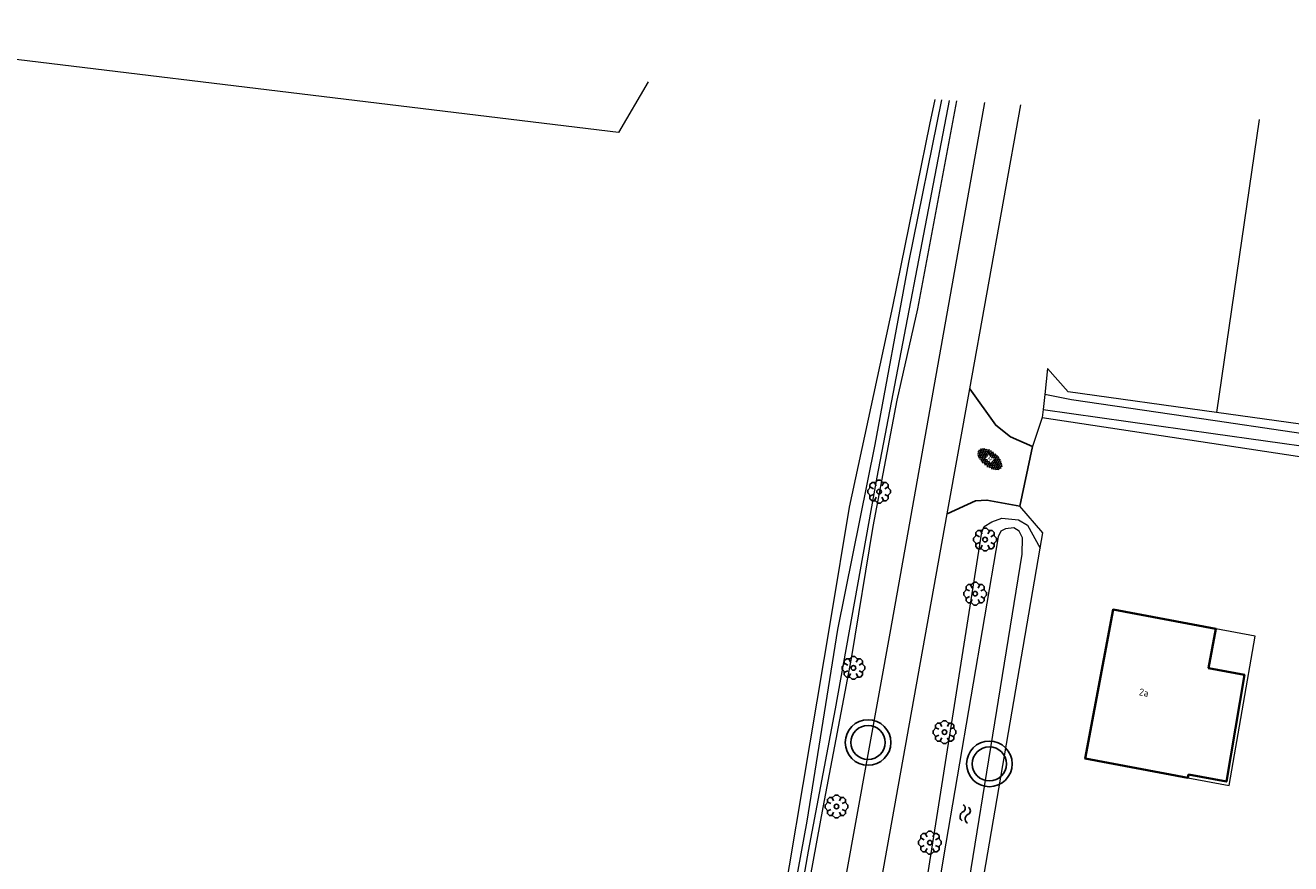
# Model space of a CAD drawing. Header units: metres. Extents: x 181682 to 183922, y 386244 to 387136.
# Tile 5 of 62: x 181803 to 181914, y 386498 to 386572. Entities that reach past the tile are written whole.
import ezdxf
from ezdxf.enums import TextEntityAlignment as Align

# ---------------------------------------------------------------- set-up
doc = ezdxf.new("R2010")
doc.units = ezdxf.units.M
for name, color, linetype, lineweight in [('B-WE-GR-BOOM-S', 251, 'Continuous', 25), ('B-WE-OG-TOPOGRAFIE_BEBOUWING-GV', 251, 'Continuous', 35), ('B-WE-OG-TOPOGRAFIE_BEBOUWING_LUIFEL-GV', 251, 'Continuous', 18), ('B-WE-OG-TOPOGRAFIE_TERREIN_AGRARISCH-GV', 251, 'Continuous', 18), ('B-WE-OG-TOPOGRAFIE_TERREIN_ONBEGROEID-GV', 251, 'Continuous', 18), ('B-WE-OG-TOPOGRAFIE_WATER-GV', 251, 'Continuous', 18), ('B-WE-OG-TOPOGRAFIE_WATER-SV', 251, 'Continuous', 25), ('B-WE-OG-TOPOGRAFIE_WEG_BERM-GV', 251, 'Continuous', 18), ('B-WE-OG-TOPOGRAFIE_WEG_INRIT-GV', 251, 'Continuous', 25), ('B-WE-OG-TOPOGRAFIE_WEG_INRIT-SV', 251, 'Continuous', 25), ('B-WE-OG-TOPOGRAFIE_WEG_RIJWEG-GV', 251, 'Continuous', 18), ('B-WE-RI-DRAINAGE_PUT-S', 251, 'Continuous', 25), ('Label_Nummeraanduidingreeks', 7, 'Continuous', 25)]:
    doc.layers.add(name, color=color, linetype=linetype, lineweight=lineweight)
doc.styles.add('NLCS-ISO', font='NLCS-ISO.ttf')
doc.styles.add('NLCS-ISO-M250-T18', font='NLCS-ISO.ttf', dxfattribs={"height": 0.45})

# ---------------------------------------------------------------- blocks, each defined once
blk = doc.blocks.new('SRI-DRAIN_PUT-SO')
at = {"lineweight": -3}
for radius in [2, 1.5]:
    blk.add_circle((0, 0), radius, dxfattribs=at)
blk = doc.blocks.new('SGR-BOOM_01')
at = {"layer": 'B-WE-GR-BOOM-S'}
for points in [[(-0.5, 0.25, 0), (-0.75, 0.38, 0), (-1, 0.12, 0), (-1, -0.12, 0), (-0.75, -0.38, 0), (-0.5, -0.25, 0)], [(-0.33, 0.8, 0), (-0.62, 0.8, 0), (-0.8, 0.62, 0), (-0.8, 0.33, 0)], [(0.25, 0.5, 0), (0.38, 0.75, 0), (0.12, 1, 0), (-0.12, 1, 0), (-0.38, 0.75, 0), (-0.25, 0.5, 0)], [(0.8, 0.33, 0), (0.8, 0.62, 0), (0.62, 0.8, 0), (0.33, 0.8, 0)], [(0.5, -0.25, 0), (0.75, -0.38, 0), (1, -0.12, 0), (1, 0.12, 0), (0.75, 0.38, 0), (0.5, 0.25, 0)], [(-0.8, -0.33, 0), (-0.8, -0.62, 0), (-0.62, -0.8, 0), (-0.33, -0.8, 0)], [(-0.25, -0.5, 0), (-0.38, -0.75, 0), (-0.12, -1, 0), (0.12, -1, 0), (0.38, -0.75, 0), (0.25, -0.5, 0)], [(0.33, -0.8, 0), (0.62, -0.8, 0), (0.8, -0.62, 0), (0.8, -0.33, 0)]]:
    blk.add_polyline3d(points, dxfattribs=at)
blk.add_circle((0, 0), 0.2, dxfattribs=at)
blk.add_circle((0, 0), 0.2, dxfattribs=at)
blk = doc.blocks.new('SVH-GESLOTEN-SO')
at = {"linetype": 'Continuous', "lineweight": 0}
for p, q in [((-1.68, -0.04), (-0.19, 0.87)), ((-1.66, 0.12), (0.02, -0.91)), ((-1.63, -0.24), (0.18, 0.87)), ((-1.62, 0.22), (-0.67, 0.81)), ((-1.58, 0.3), (0.36, -0.89)), ((-1.52, -0.4), (-0.45, 0.26)), ((-1.45, 0.44), (-0.45, -0.17)), ((-1.37, -0.53), (-0.45, 0.03)), ((-1.28, 0.57), (-0.45, 0.06)), ((-1.08, 0.67), (-0.45, 0.29)), ((-0.84, 0.76), (-0.1, 0.3)), ((-0.58, 0.82), (0.27, 0.3)), ((-0.44, -0.88), (1.54, 0.34)), ((-0.37, 0.3), (0.5, 0.84)), ((-0.28, 0.87), (1.6, -0.28)), ((-0.12, -0.9), (1.64, 0.17)), ((0, 0.3), (0.77, 0.78)), ((0.08, 0.88), (1.67, -0.1)), ((0.37, 0.3), (1.01, 0.69)), ((0.37, 0.08), (1.22, 0.6)), ((0.37, -0.15), (1.4, 0.48)), ((0.37, 0.24), (1.48, -0.43)), ((0.37, 0.02), (1.32, -0.57)), ((0.52, 0.83), (1.65, 0.14)), ((-1.67, -0.1), (-0.39, -0.88)), ((-1.45, -0.46), (-1.04, -0.72)), ((-1.18, -0.65), (-0.45, -0.2)), ((-0.97, -0.74), (-0.24, -0.3)), ((-0.72, -0.82), (0.13, -0.3)), ((-0.23, -0.3), (0.65, -0.84)), ((0.14, -0.3), (0.91, -0.77)), ((0.27, -0.9), (1.68, -0.04)), ((0.37, -0.21), (1.13, -0.68)), ((0.8, -0.8), (1.57, -0.33))]:
    blk.add_line(p, q, dxfattribs=at)
at = {"linetype": 'Continuous', "lineweight": 0, "style": 'NLCS-ISO'}
blk.add_text('R', height=0.54, dxfattribs=at).set_placement((0, 0), align=Align.MIDDLE_CENTER)
blk = doc.blocks.new('SOG-TOPOGRAFIE_WATER-SO')
at = {"flags": 128}
for points in [[(-1.26, 0.28), (-1.21, 0.35, -0.538831), (-0.21, 0.37, 0.605168), (0.63, 0.46, -4.035705)], [(-1.44, -0.36), (-1.4, -0.29, -0.538831), (-0.39, -0.27, 0.605168), (0.44, -0.17, -4.035705)]]:
    blk.add_lwpolyline(points, format="xyb", dxfattribs=at)

msp = doc.modelspace()

# ---------------------------------------------------------------- linework, layer by layer
at = {"layer": 'B-WE-OG-TOPOGRAFIE_BEBOUWING-GV'}
for points in [[(181907.341, 386518.675, 0), (181898.322, 386520.365, 0), (181895.873, 386507.292, 0), (181904.892, 386505.602, 0)], [(181904.892, 386505.602, 0), (181904.947, 386505.897, 0), (181908.265, 386505.275, 0), (181909.844, 386514.64, 0), (181906.697, 386515.235, 0), (181907.341, 386518.675, 0)]]:
    msp.add_polyline3d(points, dxfattribs=at)
at = {"layer": 'B-WE-OG-TOPOGRAFIE_BEBOUWING_LUIFEL-GV'}
msp.add_polyline3d([(181904.892, 386505.602, 0), (181908.51, 386504.924, 0), (181910.784, 386518.03, 0), (181907.341, 386518.675, 0)], dxfattribs=at)
at = {"layer": 'B-WE-OG-TOPOGRAFIE_TERREIN_AGRARISCH-GV'}
msp.add_line((181911.15, 386563.357), (181907.381, 386537.674), dxfattribs=at)
msp.add_polyline3d([(181857.548, 386566.669, 0), (181854.967, 386562.22, 0), (181777.263, 386571.63, 0)], dxfattribs=at)
at = {"layer": 'B-WE-OG-TOPOGRAFIE_TERREIN_ONBEGROEID-GV'}
msp.add_line((181892.114, 386537.207), (181891.263, 386534.672), dxfattribs=at)
at = {"layer": 'B-WE-OG-TOPOGRAFIE_WATER-GV'}
for p, q in [((181892.331, 386539.236), (181892.19, 386537.915)), ((181892.19, 386537.915), (181892.114, 386537.207))]:
    msp.add_line(p, q, dxfattribs=at)
for points in [[(181882.69, 386565.116, 0), (181882.24, 386562.917, 0), (181878.977, 386546.953, 0), (181875.196, 386529.358, 0), (181873.572, 386519.657, 0), (181867.479, 386483.268, 0), (181859.401, 386440.277, 0), (181859.535, 386440.031, 0), (181859.55, 386440.003, 0)], [(181884.603, 386564.997, 0), (181881.19, 386546.765, 0), (181879.362, 386538.727, 0), (181877.251, 386527.664, 0), (181875.367, 386516.077, 0), (181872.873, 386502.994, 0), (181870.405, 386489.476, 0), (181868.791, 386479.551, 0), (181863.247, 386450.183, 0), (181862.892, 386448.59, 0), (181861.466, 386442.201, 0), (181861.315, 386441.522, 0), (181861.248, 386441.223, 0), (181860.63, 386439.623, 0), (181859.55, 386440.003, 0)], [(181883.268, 386565.08, 0), (181880.379, 386550.814, 0), (181877.43, 386534.853, 0), (181874.16, 386518.634, 0), (181871.465, 386501.8, 0), (181868.91, 386487.8, 0), (181868.801, 386487.205, 0), (181868.778, 386487.05, 0), (181867.322, 386477.389, 0), (181865.296, 386467.393, 0), (181863.001, 386455.895, 0), (181862.923, 386455.503, 0), (181859.87, 386440.204, 0), (181860.039, 386440.094, 0), (181860.124, 386440.039, 0), (181860.705, 386441.478, 0), (181861.544, 386445.645, 0), (181867.512, 386475.288, 0), (181869.672, 386487.992, 0), (181871.627, 386499.166, 0), (181873.982, 386511.648, 0), (181877.631, 386531.992, 0), (181883.995, 386565.035, 0)], [(181907.381, 386537.674, 0), (181894.396, 386539.482, 0), (181892.574, 386541.505, 0), (181892.331, 386539.236, 0)], [(182014.073, 386420.715, 22.864), (182024.927, 386471.985, 0), (182025.21, 386473.311, 0), (182033.685, 386517.118, 0), (182033.41, 386517.566, 0), (181968.387, 386527.88, 0), (181936.947, 386532.532, 0), (181907.271, 386536.923, 0), (181894.694, 386538.784, 0), (181892.331, 386539.236, 0)], [(181892.19, 386537.915, 0), (181907.109, 386535.816, 0), (181920.879, 386533.879, 0), (181936.831, 386531.492, 0), (181983.256, 386524.547, 0), (182032.189, 386516.997, 0), (182032.477, 386516.693, 0), (182032.017, 386513.943, 0), (182023.765, 386472.233, 0), (182021.567, 386461.121, 0), (182013.67, 386420.705, 22.877)], [(182014.849, 386420.736, 23.56), (182018.577, 386437.577, 0), (182025.563, 386471.855, 0), (182031.544, 386501.204, 0), (182034.586, 386518.485, 0), (182034.421, 386518.765, 0), (182034.111, 386519.058, 0), (181995.565, 386524.664, 0), (181938.891, 386533.287, 0), (181937.059, 386533.542, 0), (181907.381, 386537.674, 0)], [(181892.114, 386537.207, 0), (181906.984, 386534.966, 0), (181918.16, 386533.282, 0), (181936.729, 386530.569, 0), (181943.598, 386529.565, 0), (181970.838, 386525.397, 0), (181988.2, 386523.206, 0), (182008.899, 386519.897, 0), (182030.093, 386516.877, 0), (182031.282, 386516.625, 0), (182030.756, 386513.874, 0), (182025.995, 386491.215, 0), (182022.128, 386472.573, 0), (182020.842, 386466.373, 0), (182016.688, 386444.887, 0), (182012.765, 386420.681, 23.499)], [(181883.681, 386478.54, 0), (181883.104, 386478.123, 0), (181882.508, 386477.966, 0), (181881.665, 386478.039, 0), (181880.717, 386478.545, 0), (181880.238, 386479.414, 0), (181879.976, 386480.336, 0), (181879.997, 386481.505, 0), (181880.214, 386485.246, 0), (181886.808, 386527.164, 0), (181887.028, 386527.649, 0), (181887.692, 386528.054, 0), (181888.582, 386528.381, 0), (181890.02, 386528.249, 0), (181890.816, 386527.777, 0), (181891.931, 386525.771, 0)], [(181890.105, 386527.248, 0), (181889.632, 386527.555, 0), (181888.895, 386527.464, 0), (181888.482, 386527.262, 0), (181888.25, 386526.745, 0), (181883.446, 386498.681, 0), (181880.528, 386480.748, 0), (181880.824, 386480.031, 0), (181881.287, 386479.692, 0), (181882.185, 386479.727, 0), (181882.87, 386480.089, 0), (181883.134, 386480.649, 0), (181890.358, 386525.244, 0), (181890.392, 386526.661, 0), (181890.105, 386527.248, 0)], [(181883.681, 386478.54, 0), (181883.936, 386479.23, 0), (181884.21, 386480.818, 0), (181891.931, 386525.771, 0)]]:
    msp.add_polyline3d(points, dxfattribs=at)
at = {"layer": 'B-WE-OG-TOPOGRAFIE_WEG_BERM-GV'}
msp.add_polyline3d([(181891.931, 386525.771, 0), (181892.162, 386527.116, 0), (181890.156, 386529.446, 0)], dxfattribs=at)
at = {"layer": 'B-WE-OG-TOPOGRAFIE_WEG_INRIT-GV'}
msp.add_line((181890.156, 386529.446), (181891.263, 386534.672), dxfattribs=at)
for points in [[(181891.263, 386534.672, 0), (181889.345, 386535.512, 0), (181888.034, 386536.54, 0), (181885.769, 386539.74, 0)], [(181883.793, 386528.759, 0), (181886.266, 386529.913, 0), (181887.262, 386529.969, 0), (181890.156, 386529.446, 0)]]:
    msp.add_polyline3d(points, dxfattribs=at)
at = {"layer": 'B-WE-OG-TOPOGRAFIE_WEG_RIJWEG-GV'}
for p, q in [((181885.769, 386539.74), (181890.251, 386564.648)), ((181883.793, 386528.759), (181885.769, 386539.74))]:
    msp.add_line(p, q, dxfattribs=at)
for points in [[(181887.063, 386564.845, 0), (181878.823, 386518.631, 0), (181874.827, 386496.678, 0), (181872.129, 386482.133, 0), (181865.377, 386445.734, 0), (181863.416, 386440.684, 0), (181862.66, 386439.634, 0), (181862.467, 386439.397, 0), (181860.929, 386437.833, 0), (181860.399, 386437.4, 0), (181860.081, 386437.161, 0)], [(181875.29, 386480.153, 0), (181875.702, 386482.665, 0), (181877.782, 386495.356, 0), (181883.793, 386528.759, 0)]]:
    msp.add_polyline3d(points, dxfattribs=at)

# ---------------------------------------------------------------- block references
at = {"layer": 'B-WE-GR-BOOM-S'}
for p in [(181877.81, 386530.718, 0), (181887.102, 386526.51, 0), (181886.233, 386521.761, 0), (181875.559, 386515.252, 0), (181883.55, 386509.613, 0), (181874.077, 386503.093, 0), (181882.264, 386499.92, 0)]:
    msp.add_blockref('SGR-BOOM_01', p, dxfattribs=at)
at = {"layer": 'B-WE-OG-TOPOGRAFIE_WATER-SV', "xscale": 0.7499999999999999, "yscale": 0.7499999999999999, "rotation": 80.79851509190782}
msp.add_blockref('SOG-TOPOGRAFIE_WATER-SO', (181885.46, 386502.727, 0), dxfattribs=at)
at = {"layer": 'B-WE-OG-TOPOGRAFIE_WEG_INRIT-SV', "xscale": 0.75, "yscale": 0.75, "rotation": 321.8987904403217}
msp.add_blockref('SVH-GESLOTEN-SO', (181887.528, 386533.588, 0), dxfattribs=at)
at = {"layer": 'B-WE-RI-DRAINAGE_PUT-S'}
for p in [(181876.84, 386508.71, 0), (181887.48, 386506.83, 0)]:
    msp.add_blockref('SRI-DRAIN_PUT-SO', p, dxfattribs=at)

# ---------------------------------------------------------------- texts
at = {"layer": 'Label_Nummeraanduidingreeks', "style": 'NLCS-ISO-M250-T18'}
msp.add_text('2a', height=0.625, rotation=349.4, dxfattribs=at).set_placement((181901.029, 386513.092, 0), align=Align.MIDDLE)

doc.saveas('drawing.dxf')
